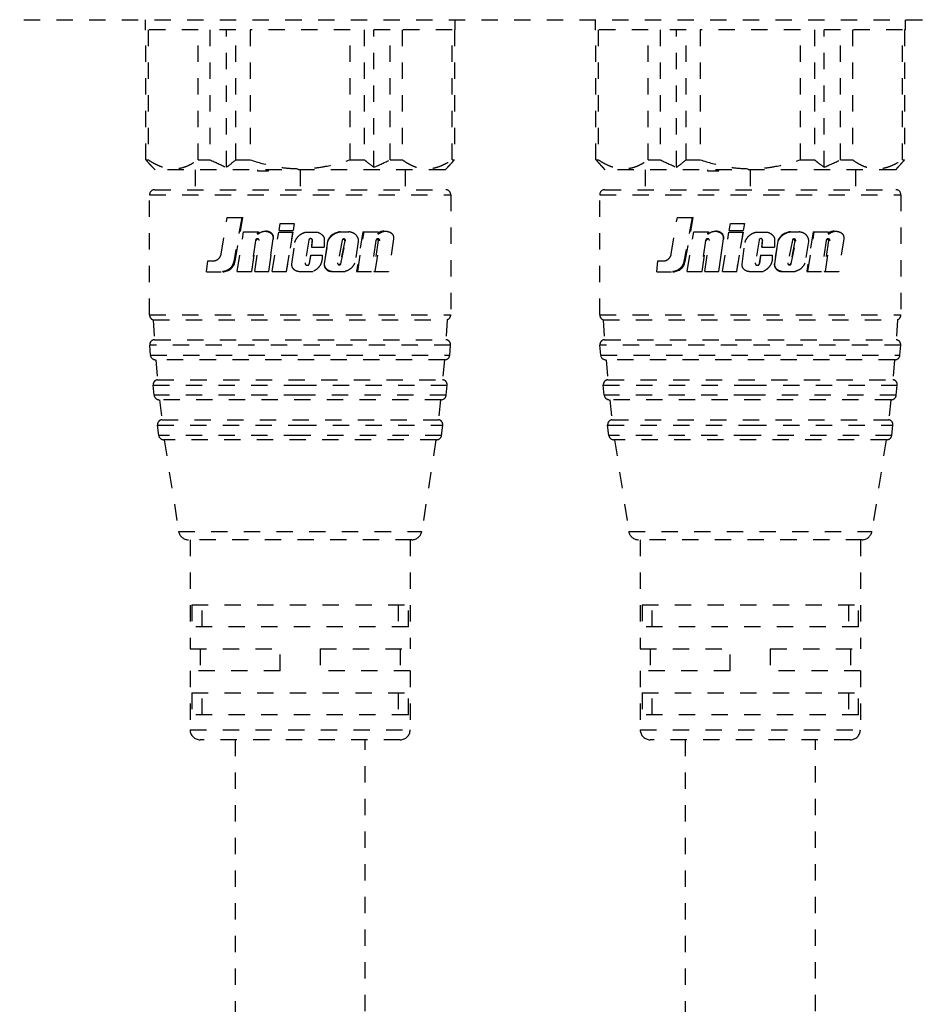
# Model space of a CAD drawing. Header units: millimetres. Extents: x -6552 to -4132, y 482 to 1483.
# Tile 60 of 80: x -5151 to -5061, y 714 to 813. Entities that reach past the tile are written whole.
import ezdxf

# ---------------------------------------------------------------- set-up
doc = ezdxf.new("R2010")
doc.units = ezdxf.units.MM
doc.header["$LTSCALE"] = 16.335
doc.linetypes.add('HIDDEN', pattern=[0.2, 0.1, -0.1])
doc.layers.get('0').update_dxf_attribs({"linetype": 'CONTINUOUS'})
doc.layers.add('DEFAULT_2', color=8, linetype='HIDDEN')

# ---------------------------------------------------------------- blocks, each defined once
blk = doc.blocks.new('2')
at = {"layer": 'DEFAULT_2', "color": 8, "linetype": 'HIDDEN'}
for p, q in [((-2715.452, 2356.186), (-2365.452, 2356.186)), ((-2533.452, 2356.186), (-2533.452, 2355.186)), ((-2502.452, 2355.186), (-2502.452, 2356.186)), ((-2488.452, 2356.186), (-2488.452, 2355.186)), ((-2457.452, 2355.186), (-2457.452, 2356.186)), ((-2533.38, 2355.186), (-2533.452, 2355.186)), ((-2533.38, 2342.186), (-2533.38, 2355.186)), ((-2528.158, 2355.186), (-2533.158, 2355.186)), ((-2533.158, 2355.186), (-2533.158, 2342.186)), ((-2528.158, 2342.186), (-2528.158, 2355.186)), ((-2524.367, 2355.186), (-2526.965, 2355.186)), ((-2526.965, 2355.186), (-2526.965, 2342.186)), ((-2525.327, 2341.436), (-2525.327, 2355.186)), ((-2524.367, 2342.186), (-2524.367, 2355.186)), ((-2512.952, 2355.186), (-2522.952, 2355.186)), ((-2522.952, 2355.186), (-2522.952, 2342.186)), ((-2512.952, 2342.186), (-2512.952, 2355.186)), ((-2508.94, 2355.186), (-2511.538, 2355.186)), ((-2511.538, 2355.186), (-2511.538, 2342.186)), ((-2510.577, 2341.436), (-2510.577, 2355.186)), ((-2508.94, 2342.186), (-2508.94, 2355.186)), ((-2502.747, 2355.186), (-2507.747, 2355.186)), ((-2507.747, 2355.186), (-2507.747, 2342.186)), ((-2502.747, 2342.186), (-2502.747, 2355.186)), ((-2502.452, 2355.186), (-2502.525, 2355.186)), ((-2502.525, 2355.186), (-2502.525, 2342.186)), ((-2488.38, 2355.186), (-2488.452, 2355.186)), ((-2488.38, 2342.186), (-2488.38, 2355.186)), ((-2483.158, 2355.186), (-2488.158, 2355.186)), ((-2488.158, 2355.186), (-2488.158, 2342.186)), ((-2483.158, 2342.186), (-2483.158, 2355.186)), ((-2479.367, 2355.186), (-2481.965, 2355.186)), ((-2481.965, 2355.186), (-2481.965, 2342.186)), ((-2480.327, 2341.436), (-2480.327, 2355.186)), ((-2479.367, 2342.186), (-2479.367, 2355.186)), ((-2467.952, 2355.186), (-2477.952, 2355.186)), ((-2477.952, 2355.186), (-2477.952, 2342.186)), ((-2467.952, 2342.186), (-2467.952, 2355.186)), ((-2463.94, 2355.186), (-2466.538, 2355.186)), ((-2466.538, 2355.186), (-2466.538, 2342.186)), ((-2465.577, 2341.436), (-2465.577, 2355.186)), ((-2463.94, 2342.186), (-2463.94, 2355.186)), ((-2457.747, 2355.186), (-2462.747, 2355.186)), ((-2462.747, 2355.186), (-2462.747, 2342.186)), ((-2457.747, 2342.186), (-2457.747, 2355.186)), ((-2457.452, 2355.186), (-2457.525, 2355.186)), ((-2457.525, 2355.186), (-2457.525, 2342.186)), ((-2533.38, 2342.186), (-2533.158, 2342.186)), ((-2528.158, 2342.186), (-2526.965, 2342.186)), ((-2524.367, 2342.186), (-2522.952, 2342.186)), ((-2512.952, 2342.186), (-2511.538, 2342.186)), ((-2508.94, 2342.186), (-2507.747, 2342.186)), ((-2502.747, 2342.186), (-2502.525, 2342.186)), ((-2488.38, 2342.186), (-2488.158, 2342.186)), ((-2483.158, 2342.186), (-2481.965, 2342.186)), ((-2479.367, 2342.186), (-2477.952, 2342.186)), ((-2467.952, 2342.186), (-2466.538, 2342.186)), ((-2463.94, 2342.186), (-2462.747, 2342.186)), ((-2457.747, 2342.186), (-2457.525, 2342.186)), ((-2532.452, 2341.186), (-2532.702, 2341.436)), ((-2503.452, 2341.186), (-2532.452, 2341.186)), ((-2528.452, 2341.186), (-2528.452, 2339.186)), ((-2522.224, 2341.186), (-2522.224, 2341.086)), ((-2521.105, 2341.086), (-2521.105, 2341.186)), ((-2517.952, 2341.186), (-2517.952, 2339.186)), ((-2507.452, 2341.186), (-2507.452, 2339.186)), ((-2503.202, 2341.436), (-2503.452, 2341.186)), ((-2487.452, 2341.186), (-2487.702, 2341.436)), ((-2458.452, 2341.186), (-2487.452, 2341.186)), ((-2483.452, 2341.186), (-2483.452, 2339.186)), ((-2477.224, 2341.186), (-2477.224, 2341.086)), ((-2476.105, 2341.086), (-2476.105, 2341.186)), ((-2472.952, 2341.186), (-2472.952, 2339.186)), ((-2462.452, 2341.186), (-2462.452, 2339.186)), ((-2458.202, 2341.436), (-2458.452, 2341.186)), ((-2522.224, 2341.086), (-2521.105, 2341.086)), ((-2477.224, 2341.086), (-2476.105, 2341.086)), ((-2532.502, 2339.186), (-2503.403, 2339.186)), ((-2487.502, 2339.186), (-2458.403, 2339.186)), ((-2533.002, 2338.686), (-2502.902, 2338.686)), ((-2533.002, 2326.662), (-2533.002, 2338.686)), ((-2502.902, 2338.686), (-2502.902, 2326.662)), ((-2488.002, 2338.686), (-2457.902, 2338.686)), ((-2488.002, 2326.662), (-2488.002, 2338.686)), ((-2457.902, 2338.686), (-2457.902, 2326.662)), ((-2525.848, 2332.757), (-2525.245, 2336.414)), ((-2525.245, 2336.414), (-2523.661, 2336.414)), ((-2523.775, 2336.414), (-2524.591, 2332.006)), ((-2523.913, 2335.023), (-2523.664, 2336.394)), ((-2523.664, 2336.394), (-2523.661, 2336.414)), ((-2523.664, 2336.394), (-2523.661, 2336.414)), ((-2480.848, 2332.757), (-2480.245, 2336.414)), ((-2480.245, 2336.414), (-2478.661, 2336.414)), ((-2478.775, 2336.414), (-2479.591, 2332.006)), ((-2478.913, 2335.023), (-2478.664, 2336.394)), ((-2478.664, 2336.394), (-2478.661, 2336.414)), ((-2478.664, 2336.394), (-2478.661, 2336.414)), ((-2520.051, 2335.122), (-2519.945, 2335.806)), ((-2519.945, 2335.806), (-2518.545, 2335.806)), ((-2518.545, 2335.806), (-2518.651, 2335.122)), ((-2475.051, 2335.122), (-2474.945, 2335.806)), ((-2474.945, 2335.806), (-2473.545, 2335.806)), ((-2473.545, 2335.806), (-2473.651, 2335.122)), ((-2524.461, 2332.006), (-2523.913, 2335.023)), ((-2524.248, 2331.015), (-2523.608, 2334.967)), ((-2523.608, 2334.967), (-2522.127, 2334.967)), ((-2522.21, 2334.967), (-2522.233, 2334.758)), ((-2522.233, 2334.758), (-2522.13, 2334.758)), ((-2522.127, 2334.967), (-2522.15, 2334.758)), ((-2520.669, 2334.268), (-2521.16, 2331.015)), ((-2521.097, 2331.015), (-2520.616, 2334.268)), ((-2521.067, 2334.95), (-2521.006, 2334.95)), ((-2520.745, 2331.015), (-2520.084, 2334.949)), ((-2520.616, 2334.268), (-2520.669, 2334.268)), ((-2520.084, 2334.949), (-2518.68, 2334.949)), ((-2520.051, 2335.122), (-2518.651, 2335.122)), ((-2518.68, 2334.949), (-2519.342, 2331.015)), ((-2519.314, 2331.015), (-2518.666, 2334.949)), ((-2517.328, 2334.955), (-2516.307, 2334.955)), ((-2515.538, 2334.374), (-2515.538, 2333.436)), ((-2513.868, 2334.98), (-2513.082, 2334.98)), ((-2513.098, 2334.98), (-2513.082, 2334.98)), ((-2511.683, 2334.967), (-2512.308, 2331.033)), ((-2512.198, 2331.015), (-2511.558, 2334.967)), ((-2511.683, 2334.967), (-2510.16, 2334.967)), ((-2510.16, 2334.967), (-2510.183, 2334.758)), ((-2510.183, 2334.758), (-2510.08, 2334.758)), ((-2508.619, 2334.268), (-2509.11, 2331.015)), ((-2479.461, 2332.006), (-2478.913, 2335.023)), ((-2479.248, 2331.015), (-2478.608, 2334.967)), ((-2478.608, 2334.967), (-2477.127, 2334.967)), ((-2477.21, 2334.967), (-2477.233, 2334.758)), ((-2477.233, 2334.758), (-2477.13, 2334.758)), ((-2477.127, 2334.967), (-2477.15, 2334.758)), ((-2475.669, 2334.268), (-2476.16, 2331.015)), ((-2476.097, 2331.015), (-2475.616, 2334.268)), ((-2476.067, 2334.95), (-2476.006, 2334.95)), ((-2475.745, 2331.015), (-2475.084, 2334.949)), ((-2475.616, 2334.268), (-2475.669, 2334.268)), ((-2475.084, 2334.949), (-2473.68, 2334.949)), ((-2475.051, 2335.122), (-2473.651, 2335.122)), ((-2473.68, 2334.949), (-2474.342, 2331.015)), ((-2474.314, 2331.015), (-2473.666, 2334.949)), ((-2472.328, 2334.955), (-2471.307, 2334.955)), ((-2470.538, 2334.374), (-2470.538, 2333.436)), ((-2468.868, 2334.98), (-2468.082, 2334.98)), ((-2468.098, 2334.98), (-2468.082, 2334.98)), ((-2466.683, 2334.967), (-2467.308, 2331.033)), ((-2467.198, 2331.015), (-2466.558, 2334.967)), ((-2466.683, 2334.967), (-2465.16, 2334.967)), ((-2465.16, 2334.967), (-2465.183, 2334.758)), ((-2465.183, 2334.758), (-2465.08, 2334.758)), ((-2463.619, 2334.268), (-2464.11, 2331.015)), ((-2522.422, 2334.109), (-2522.873, 2331.015)), ((-2522.777, 2331.015), (-2522.335, 2334.109)), ((-2522.486, 2331.015), (-2522.035, 2334.109)), ((-2522.335, 2334.109), (-2522.422, 2334.109)), ((-2518.777, 2331.731), (-2518.487, 2333.905)), ((-2517.082, 2334.147), (-2517.451, 2331.888)), ((-2516.757, 2334.072), (-2516.808, 2333.436)), ((-2516.808, 2333.436), (-2515.538, 2333.436)), ((-2516.786, 2333.436), (-2516.733, 2334.072)), ((-2516.733, 2334.072), (-2516.757, 2334.072)), ((-2515.217, 2334.043), (-2515.56, 2331.78)), ((-2515.513, 2331.78), (-2515.163, 2334.043)), ((-2515.217, 2334.043), (-2515.163, 2334.043)), ((-2513.745, 2334.146), (-2514.203, 2331.859)), ((-2513.5, 2334.075), (-2513.949, 2331.787)), ((-2513.869, 2331.787), (-2513.412, 2334.075)), ((-2513.5, 2334.075), (-2513.412, 2334.075)), ((-2512.142, 2334.02), (-2512.486, 2331.852)), ((-2510.372, 2334.109), (-2510.823, 2331.015)), ((-2510.141, 2334.109), (-2510.58, 2331.036)), ((-2510.436, 2331.015), (-2509.985, 2334.109)), ((-2510.141, 2334.109), (-2510.146, 2334.077)), ((-2509.985, 2334.109), (-2510.141, 2334.109)), ((-2477.422, 2334.109), (-2477.873, 2331.015)), ((-2477.777, 2331.015), (-2477.335, 2334.109)), ((-2477.486, 2331.015), (-2477.035, 2334.109)), ((-2477.335, 2334.109), (-2477.422, 2334.109)), ((-2473.777, 2331.731), (-2473.487, 2333.905)), ((-2472.082, 2334.147), (-2472.451, 2331.888)), ((-2471.757, 2334.072), (-2471.808, 2333.436)), ((-2471.808, 2333.436), (-2470.538, 2333.436)), ((-2471.786, 2333.436), (-2471.733, 2334.072)), ((-2471.733, 2334.072), (-2471.757, 2334.072)), ((-2470.217, 2334.043), (-2470.56, 2331.78)), ((-2470.513, 2331.78), (-2470.163, 2334.043)), ((-2470.217, 2334.043), (-2470.163, 2334.043)), ((-2468.745, 2334.146), (-2469.203, 2331.859)), ((-2468.5, 2334.075), (-2468.949, 2331.787)), ((-2468.869, 2331.787), (-2468.412, 2334.075)), ((-2468.5, 2334.075), (-2468.412, 2334.075)), ((-2467.142, 2334.02), (-2467.486, 2331.852)), ((-2465.372, 2334.109), (-2465.823, 2331.015)), ((-2465.141, 2334.109), (-2465.58, 2331.036)), ((-2465.436, 2331.015), (-2464.985, 2334.109)), ((-2465.141, 2334.109), (-2465.146, 2334.077)), ((-2464.985, 2334.109), (-2465.141, 2334.109)), ((-2516.926, 2332.544), (-2517.049, 2331.8)), ((-2517.031, 2331.8), (-2516.89, 2332.637)), ((-2516.911, 2332.637), (-2516.926, 2332.544)), ((-2516.89, 2332.637), (-2515.757, 2332.637)), ((-2515.757, 2332.637), (-2515.757, 2332.319)), ((-2471.926, 2332.544), (-2472.049, 2331.8)), ((-2472.031, 2331.8), (-2471.89, 2332.637)), ((-2471.911, 2332.637), (-2471.926, 2332.544)), ((-2471.89, 2332.637), (-2470.757, 2332.637)), ((-2470.757, 2332.637), (-2470.757, 2332.319)), ((-2527.297, 2330.983), (-2527.184, 2332.059)), ((-2527.184, 2332.059), (-2526.684, 2332.059)), ((-2524.591, 2332.006), (-2524.461, 2332.006)), ((-2515.513, 2331.78), (-2515.56, 2331.78)), ((-2513.949, 2331.787), (-2513.869, 2331.787)), ((-2482.297, 2330.983), (-2482.184, 2332.059)), ((-2482.184, 2332.059), (-2481.684, 2332.059)), ((-2479.591, 2332.006), (-2479.461, 2332.006)), ((-2470.513, 2331.78), (-2470.56, 2331.78)), ((-2468.949, 2331.787), (-2468.869, 2331.787)), ((-2527.297, 2330.983), (-2525.841, 2330.983)), ((-2524.248, 2331.015), (-2522.777, 2331.015)), ((-2522.486, 2331.015), (-2521.097, 2331.015)), ((-2520.745, 2331.015), (-2519.314, 2331.015)), ((-2517.983, 2331.015), (-2516.679, 2331.015)), ((-2514.754, 2331.013), (-2513.461, 2331.015)), ((-2512.308, 2331.033), (-2512.31, 2331.015)), ((-2512.308, 2331.033), (-2512.31, 2331.015)), ((-2512.31, 2331.015), (-2510.823, 2331.015)), ((-2510.58, 2331.036), (-2510.583, 2331.015)), ((-2510.58, 2331.036), (-2510.583, 2331.015)), ((-2510.583, 2331.015), (-2509.11, 2331.015)), ((-2482.297, 2330.983), (-2480.841, 2330.983)), ((-2479.248, 2331.015), (-2477.777, 2331.015)), ((-2477.486, 2331.015), (-2476.097, 2331.015)), ((-2475.745, 2331.015), (-2474.314, 2331.015)), ((-2472.983, 2331.015), (-2471.679, 2331.015)), ((-2469.754, 2331.013), (-2468.461, 2331.015)), ((-2467.308, 2331.033), (-2467.31, 2331.015)), ((-2467.308, 2331.033), (-2467.31, 2331.015)), ((-2467.31, 2331.015), (-2465.823, 2331.015)), ((-2465.58, 2331.036), (-2465.583, 2331.015)), ((-2465.58, 2331.036), (-2465.583, 2331.015)), ((-2465.583, 2331.015), (-2464.11, 2331.015)), ((-2533.002, 2326.662), (-2502.902, 2326.662)), ((-2488.002, 2326.662), (-2457.902, 2326.662)), ((-2532.656, 2326.186), (-2503.249, 2326.186)), ((-2532.656, 2326.186), (-2532.525, 2324.186)), ((-2503.249, 2326.186), (-2503.38, 2324.186)), ((-2487.656, 2326.186), (-2458.249, 2326.186)), ((-2487.656, 2326.186), (-2487.525, 2324.186)), ((-2458.249, 2326.186), (-2458.38, 2324.186)), ((-2502.917, 2323.651), (-2532.988, 2323.651)), ((-2532.911, 2322.646), (-2532.988, 2323.651)), ((-2532.525, 2324.186), (-2503.38, 2324.186)), ((-2502.994, 2322.646), (-2502.917, 2323.651)), ((-2457.917, 2323.651), (-2487.988, 2323.651)), ((-2487.911, 2322.646), (-2487.988, 2323.651)), ((-2487.525, 2324.186), (-2458.38, 2324.186)), ((-2457.994, 2322.646), (-2457.917, 2323.651)), ((-2532.911, 2322.646), (-2502.994, 2322.646)), ((-2487.911, 2322.646), (-2457.994, 2322.646)), ((-2503.493, 2322.186), (-2532.412, 2322.186)), ((-2532.372, 2322.186), (-2532.195, 2320.186)), ((-2503.533, 2322.186), (-2503.709, 2320.186)), ((-2458.493, 2322.186), (-2487.412, 2322.186)), ((-2487.372, 2322.186), (-2487.195, 2320.186)), ((-2458.533, 2322.186), (-2458.709, 2320.186)), ((-2532.646, 2319.64), (-2517.954, 2319.64)), ((-2532.546, 2318.635), (-2532.646, 2319.64)), ((-2532.195, 2320.186), (-2503.709, 2320.186)), ((-2517.952, 2319.64), (-2503.259, 2319.64)), ((-2503.359, 2318.635), (-2503.259, 2319.64)), ((-2487.646, 2319.64), (-2472.954, 2319.64)), ((-2487.546, 2318.635), (-2487.646, 2319.64)), ((-2487.195, 2320.186), (-2458.709, 2320.186)), ((-2472.952, 2319.64), (-2458.259, 2319.64)), ((-2458.359, 2318.635), (-2458.259, 2319.64)), ((-2517.953, 2318.635), (-2532.546, 2318.635)), ((-2503.359, 2318.635), (-2517.952, 2318.635)), ((-2472.953, 2318.635), (-2487.546, 2318.635)), ((-2458.359, 2318.635), (-2472.952, 2318.635)), ((-2503.857, 2318.186), (-2532.048, 2318.186)), ((-2531.996, 2318.186), (-2531.774, 2316.186)), ((-2503.909, 2318.186), (-2504.131, 2316.186)), ((-2458.857, 2318.186), (-2487.048, 2318.186)), ((-2486.996, 2318.186), (-2486.774, 2316.186)), ((-2458.909, 2318.186), (-2459.131, 2316.186)), ((-2532.212, 2315.63), (-2517.954, 2315.63)), ((-2532.088, 2314.624), (-2532.212, 2315.63)), ((-2531.774, 2316.186), (-2504.131, 2316.186)), ((-2517.952, 2315.63), (-2503.693, 2315.63)), ((-2503.816, 2314.624), (-2503.693, 2315.63)), ((-2487.212, 2315.63), (-2472.954, 2315.63)), ((-2487.088, 2314.624), (-2487.212, 2315.63)), ((-2486.774, 2316.186), (-2459.131, 2316.186)), ((-2472.952, 2315.63), (-2458.693, 2315.63)), ((-2458.816, 2314.624), (-2458.693, 2315.63)), ((-2517.953, 2314.624), (-2532.088, 2314.624)), ((-2503.816, 2314.624), (-2517.952, 2314.624)), ((-2472.953, 2314.624), (-2487.088, 2314.624)), ((-2458.816, 2314.624), (-2472.952, 2314.624)), ((-2504.313, 2314.186), (-2531.592, 2314.186)), ((-2531.529, 2314.186), (-2530.104, 2305.007)), ((-2504.376, 2314.186), (-2505.801, 2305.007)), ((-2459.313, 2314.186), (-2486.592, 2314.186)), ((-2486.529, 2314.186), (-2485.104, 2305.007)), ((-2459.376, 2314.186), (-2460.801, 2305.007)), ((-2530.104, 2305.007), (-2505.801, 2305.007)), ((-2485.104, 2305.007), (-2460.801, 2305.007)), ((-2506.785, 2304.186), (-2529.12, 2304.186)), ((-2528.952, 2304.186), (-2528.952, 2293.286)), ((-2506.952, 2304.186), (-2506.952, 2293.286)), ((-2461.785, 2304.186), (-2484.12, 2304.186)), ((-2483.952, 2304.186), (-2483.952, 2293.286)), ((-2461.952, 2304.186), (-2461.952, 2293.286)), ((-2528.769, 2297.686), (-2507.136, 2297.686)), ((-2528.769, 2297.686), (-2528.769, 2295.486)), ((-2527.75, 2295.486), (-2527.75, 2297.686)), ((-2508.154, 2297.686), (-2508.154, 2295.486)), ((-2507.136, 2295.486), (-2507.136, 2297.686)), ((-2483.769, 2297.686), (-2462.136, 2297.686)), ((-2483.769, 2297.686), (-2483.769, 2295.486)), ((-2482.75, 2295.486), (-2482.75, 2297.686)), ((-2463.154, 2297.686), (-2463.154, 2295.486)), ((-2462.136, 2295.486), (-2462.136, 2297.686)), ((-2507.136, 2295.486), (-2528.769, 2295.486)), ((-2462.136, 2295.486), (-2483.769, 2295.486)), ((-2528.952, 2293.286), (-2519.952, 2293.286)), ((-2527.952, 2293.286), (-2527.952, 2291.086)), ((-2519.952, 2291.086), (-2519.952, 2293.286)), ((-2515.952, 2293.286), (-2506.952, 2293.286)), ((-2515.952, 2293.286), (-2515.952, 2291.086)), ((-2507.952, 2293.286), (-2507.952, 2291.086)), ((-2483.952, 2293.286), (-2474.952, 2293.286)), ((-2482.952, 2293.286), (-2482.952, 2291.086)), ((-2474.952, 2291.086), (-2474.952, 2293.286)), ((-2470.952, 2293.286), (-2461.952, 2293.286)), ((-2470.952, 2293.286), (-2470.952, 2291.086)), ((-2462.952, 2293.286), (-2462.952, 2291.086)), ((-2519.952, 2291.086), (-2528.952, 2291.086)), ((-2528.952, 2291.086), (-2528.952, 2285.186)), ((-2506.952, 2291.086), (-2515.952, 2291.086)), ((-2506.952, 2291.086), (-2506.952, 2285.186)), ((-2474.952, 2291.086), (-2483.952, 2291.086)), ((-2483.952, 2291.086), (-2483.952, 2285.186)), ((-2461.952, 2291.086), (-2470.952, 2291.086)), ((-2461.952, 2291.086), (-2461.952, 2285.186)), ((-2528.769, 2288.886), (-2507.136, 2288.886)), ((-2528.769, 2288.886), (-2528.769, 2286.686)), ((-2527.75, 2286.686), (-2527.75, 2288.886)), ((-2508.154, 2288.886), (-2508.154, 2286.686)), ((-2507.136, 2286.686), (-2507.136, 2288.886)), ((-2483.769, 2288.886), (-2462.136, 2288.886)), ((-2483.769, 2288.886), (-2483.769, 2286.686)), ((-2482.75, 2286.686), (-2482.75, 2288.886)), ((-2463.154, 2288.886), (-2463.154, 2286.686)), ((-2462.136, 2286.686), (-2462.136, 2288.886)), ((-2507.136, 2286.686), (-2528.769, 2286.686)), ((-2462.136, 2286.686), (-2483.769, 2286.686)), ((-2528.952, 2285.186), (-2506.952, 2285.186)), ((-2483.952, 2285.186), (-2461.952, 2285.186)), ((-2507.952, 2284.186), (-2527.952, 2284.186)), ((-2524.452, 2284.186), (-2524.452, 2234.186)), ((-2511.452, 2234.186), (-2511.452, 2284.186)), ((-2462.952, 2284.186), (-2482.952, 2284.186)), ((-2479.452, 2284.186), (-2479.452, 2234.186)), ((-2466.452, 2234.186), (-2466.452, 2284.186))]:
    blk.add_line(p, q, dxfattribs=at)
for centre, radius, start, end in [((-2523.621, 2350.251), 12.66, 219.57004, 221.17406), ((-2512.219, 2350.196), 12.575, 318.65125, 320.43222), ((-2478.621, 2350.251), 12.66, 219.57004, 221.17406), ((-2467.219, 2350.196), 12.575, 318.65125, 320.43222), ((-2524.56, 2349.437), 11.417, 221.20458, 221.52434), ((-2524.778, 2349.245), 11.127, 221.52463, 221.78137), ((-2524.985, 2349.059), 10.848, 221.7811, 222.10445), ((-2525.191, 2348.874), 10.572, 222.10465, 222.38545), ((-2525.38, 2348.701), 10.316, 222.38536, 222.69047), ((-2525.57, 2348.526), 10.057, 222.69045, 223.00466), ((-2526.116, 2348.014), 9.309, 222.99281, 224.96112), ((-2509.786, 2348.011), 9.304, 315.03848, 316.99716), ((-2510.848, 2348.997), 10.753, 317.01312, 318.62196), ((-2479.56, 2349.437), 11.417, 221.20458, 221.52434), ((-2479.778, 2349.245), 11.127, 221.52463, 221.78137), ((-2479.985, 2349.059), 10.848, 221.7811, 222.10445), ((-2480.191, 2348.874), 10.572, 222.10465, 222.38545), ((-2480.38, 2348.701), 10.316, 222.38536, 222.69047), ((-2480.57, 2348.526), 10.057, 222.69045, 223.00466), ((-2481.116, 2348.014), 9.309, 222.99281, 224.96112), ((-2464.786, 2348.011), 9.304, 315.03848, 316.99716), ((-2465.848, 2348.997), 10.753, 317.01312, 318.62196), ((-2532.502, 2338.686), 0.5, 90, 180), ((-2503.402, 2338.686), 0.5, 0, 90), ((-2487.502, 2338.686), 0.5, 90, 180), ((-2458.402, 2338.686), 0.5, 0, 90), ((-2521.474, 2334.106), 0.925, 129.26701, 135.15349), ((-2521.467, 2334.097), 0.937, 127.28229, 129.27566), ((-2521.211, 2334.38), 0.606, 349.32236, 70.27607), ((-2513.829, 2333.491), 1.494, 94.57197, 158.30309), ((-2513.083, 2334.022), 0.958, 84.41535, 89.96703), ((-2509.574, 2334.113), 0.922, 124.64111, 130.14794), ((-2509.425, 2334.107), 0.924, 129.99818, 135.15821), ((-2476.474, 2334.106), 0.925, 129.26701, 135.15349), ((-2476.467, 2334.097), 0.937, 127.28229, 129.27566), ((-2476.211, 2334.38), 0.606, 349.32236, 70.27607), ((-2468.829, 2333.491), 1.494, 94.57197, 158.30309), ((-2468.083, 2334.022), 0.958, 84.41535, 89.96703), ((-2464.574, 2334.113), 0.922, 124.64111, 130.14794), ((-2464.425, 2334.107), 0.924, 129.99818, 135.15821), ((-2513.667, 2334.094), 0.167, 353.36243, 2.29898), ((-2510.328, 2334.086), 0.188, 7.2301, 16.04943), ((-2468.667, 2334.094), 0.167, 353.36243, 2.29898), ((-2465.328, 2334.086), 0.188, 7.2301, 16.04943), ((-2525.687, 2332.228), 1.246, 270.00256, 349.7065), ((-2514.819, 2331.754), 0.741, 177.98913, 270.21548), ((-2480.687, 2332.228), 1.246, 270.00256, 349.7065), ((-2469.819, 2331.754), 0.741, 177.98913, 270.21548), ((-2518.078, 2331.721), 0.712, 270.09929, 277.66363), ((-2473.078, 2331.721), 0.712, 270.09929, 277.66363), ((-2532.502, 2326.662), 0.5, 180, 252.12843), ((-2503.402, 2326.662), 0.5, 287.87157, 0), ((-2487.502, 2326.662), 0.5, 180, 252.12843), ((-2458.402, 2326.662), 0.5, 287.87157, 0), ((-2532.489, 2323.687), 0.5, 94.14352, 184.2245), ((-2503.416, 2323.687), 0.5, 355.7755, 85.85648), ((-2487.489, 2323.687), 0.5, 94.14352, 184.2245), ((-2458.416, 2323.687), 0.5, 355.7755, 85.85648), ((-2532.412, 2322.686), 0.5, 184.5498, 270), ((-2503.493, 2322.686), 0.5, 270, 355.4502), ((-2487.412, 2322.686), 0.5, 184.5498, 270), ((-2458.493, 2322.686), 0.5, 270, 355.4502), ((-2532.148, 2319.688), 0.5, 95.44363, 185.52461), ((-2503.757, 2319.688), 0.5, 354.47539, 84.55637), ((-2487.148, 2319.688), 0.5, 95.44363, 185.52461), ((-2458.757, 2319.688), 0.5, 354.47539, 84.55637), ((-2532.048, 2318.686), 0.5, 185.85087, 270), ((-2503.857, 2318.686), 0.5, 270, 354.14913), ((-2487.048, 2318.686), 0.5, 185.85087, 270), ((-2458.857, 2318.686), 0.5, 270, 354.14913), ((-2531.715, 2315.69), 0.5, 96.74651, 186.82749), ((-2504.19, 2315.69), 0.5, 353.17251, 83.25349), ((-2486.715, 2315.69), 0.5, 96.74651, 186.82749), ((-2459.19, 2315.69), 0.5, 353.17251, 83.25349), ((-2531.592, 2314.686), 0.5, 187.15497, 270), ((-2504.313, 2314.686), 0.5, 270, 352.84503), ((-2486.592, 2314.686), 0.5, 187.15497, 270), ((-2459.313, 2314.686), 0.5, 270, 352.84503), ((-2529.12, 2305.186), 1, 190.32753, 270), ((-2506.785, 2305.186), 1, 270, 349.67247), ((-2484.12, 2305.186), 1, 190.32753, 270), ((-2461.785, 2305.186), 1, 270, 349.67247), ((-2527.952, 2285.186), 1, 180, 270), ((-2507.952, 2285.186), 1, 270, 0), ((-2482.952, 2285.186), 1, 180, 270), ((-2462.952, 2285.186), 1, 270, 0)]:
    blk.add_arc(centre, radius, start, end, dxfattribs=at)
for points, knots in [([(-2533.158, 2342.186), (-2532.953, 2342.049), (-2532.541, 2341.801), (-2531.898, 2341.511), (-2531.249, 2341.328), (-2530.599, 2341.266), (-2529.956, 2341.327), (-2529.33, 2341.509), (-2528.725, 2341.799), (-2528.345, 2342.049), (-2528.158, 2342.186)], [0, 0, 0, 0, 0.137108, 0.267156, 0.390911, 0.51031, 0.628227, 0.747728, 0.871221, 1, 1, 1, 1]), ([(-2525.327, 2341.436), (-2525.246, 2341.494), (-2524.917, 2341.732), (-2524.6, 2341.987), (-2524.367, 2342.186)], [0, 0, 0, 0, 0.246315, 1, 1, 1, 1]), ([(-2522.952, 2342.186), (-2522.15, 2341.906), (-2520.915, 2341.565), (-2519.229, 2341.327), (-2517.952, 2341.266), (-2516.676, 2341.327), (-2514.99, 2341.565), (-2513.755, 2341.906), (-2512.952, 2342.186)], [0, 0, 0, 0, 0.249881, 0.374937, 0.5, 0.625063, 0.750119, 1, 1, 1, 1]), ([(-2511.538, 2342.186), (-2511.459, 2342.119), (-2511.148, 2341.859), (-2510.825, 2341.611), (-2510.577, 2341.436)], [0, 0, 0, 0, 0.253652, 1, 1, 1, 1]), ([(-2507.747, 2342.186), (-2507.56, 2342.049), (-2507.18, 2341.799), (-2506.575, 2341.509), (-2505.948, 2341.327), (-2505.306, 2341.266), (-2504.656, 2341.328), (-2504.007, 2341.511), (-2503.364, 2341.801), (-2502.952, 2342.049), (-2502.747, 2342.186)], [0, 0, 0, 0, 0.128779, 0.252271, 0.371773, 0.48969, 0.609089, 0.732844, 0.862891, 1, 1, 1, 1]), ([(-2488.158, 2342.186), (-2487.953, 2342.049), (-2487.541, 2341.801), (-2486.898, 2341.511), (-2486.249, 2341.328), (-2485.599, 2341.266), (-2484.956, 2341.327), (-2484.33, 2341.509), (-2483.725, 2341.799), (-2483.345, 2342.049), (-2483.158, 2342.186)], [0, 0, 0, 0, 0.137108, 0.267156, 0.390911, 0.51031, 0.628227, 0.747728, 0.871221, 1, 1, 1, 1]), ([(-2480.327, 2341.436), (-2480.246, 2341.494), (-2479.917, 2341.732), (-2479.6, 2341.987), (-2479.367, 2342.186)], [0, 0, 0, 0, 0.246315, 1, 1, 1, 1]), ([(-2477.952, 2342.186), (-2477.15, 2341.906), (-2475.915, 2341.565), (-2474.229, 2341.327), (-2472.952, 2341.266), (-2471.676, 2341.327), (-2469.99, 2341.565), (-2468.755, 2341.906), (-2467.952, 2342.186)], [0, 0, 0, 0, 0.249881, 0.374937, 0.5, 0.625063, 0.750119, 1, 1, 1, 1]), ([(-2466.538, 2342.186), (-2466.459, 2342.119), (-2466.148, 2341.859), (-2465.825, 2341.611), (-2465.577, 2341.436)], [0, 0, 0, 0, 0.253652, 1, 1, 1, 1]), ([(-2462.747, 2342.186), (-2462.56, 2342.049), (-2462.18, 2341.799), (-2461.575, 2341.509), (-2460.948, 2341.327), (-2460.306, 2341.266), (-2459.656, 2341.328), (-2459.007, 2341.511), (-2458.364, 2341.801), (-2457.952, 2342.049), (-2457.747, 2342.186)], [0, 0, 0, 0, 0.128779, 0.252271, 0.371773, 0.48969, 0.609089, 0.732844, 0.862891, 1, 1, 1, 1]), ([(-2522.229, 2334.276), (-2522.274, 2334.276), (-2522.368, 2334.244), (-2522.416, 2334.155), (-2522.422, 2334.109)], [0, 0, 0, 0, 0.494648, 1, 1, 1, 1]), ([(-2522.304, 2334.191), (-2522.29, 2334.213), (-2522.252, 2334.251), (-2522.201, 2334.27), (-2522.176, 2334.274)], [0, 0, 0, 0, 0.503528, 1, 1, 1, 1]), ([(-2522.035, 2334.109), (-2522.041, 2334.155), (-2522.089, 2334.244), (-2522.184, 2334.276), (-2522.229, 2334.276)], [0, 0, 0, 0, 0.505306, 1, 1, 1, 1]), ([(-2522.034, 2334.842), (-2521.953, 2334.904), (-2521.768, 2335.002), (-2521.563, 2335.035), (-2521.461, 2335.035)], [0, 0, 0, 0, 0.500635, 1, 1, 1, 1]), ([(-2521.461, 2335.035), (-2521.36, 2335.035), (-2521.224, 2335.013), (-2521.098, 2334.964), (-2521.067, 2334.95)], [0, 0, 0, 0, 0.748859, 1, 1, 1, 1]), ([(-2521.006, 2334.95), (-2521.036, 2334.964), (-2521.159, 2335.013), (-2521.293, 2335.035), (-2521.392, 2335.035)], [0, 0, 0, 0, 0.251172, 1, 1, 1, 1]), ([(-2521.067, 2334.95), (-2521, 2334.927), (-2520.873, 2334.856), (-2520.731, 2334.691), (-2520.654, 2334.486), (-2520.655, 2334.339), (-2520.669, 2334.268)], [0, 0, 0, 0, 0.247812, 0.497527, 0.74856, 1, 1, 1, 1]), ([(-2518.487, 2333.905), (-2518.446, 2334.06), (-2518.308, 2334.356), (-2518.081, 2334.591), (-2517.952, 2334.686)], [0, 0, 0, 0, 0.500003, 1, 1, 1, 1]), ([(-2517.952, 2334.686), (-2517.86, 2334.754), (-2517.661, 2334.869), (-2517.44, 2334.935), (-2517.328, 2334.955)], [0, 0, 0, 0, 0.500259, 1, 1, 1, 1]), ([(-2516.905, 2334.295), (-2516.946, 2334.295), (-2517.031, 2334.266), (-2517.075, 2334.188), (-2517.082, 2334.147)], [0, 0, 0, 0, 0.500027, 1, 1, 1, 1]), ([(-2516.733, 2334.072), (-2516.726, 2334.098), (-2516.724, 2334.154), (-2516.759, 2334.23), (-2516.824, 2334.283), (-2516.879, 2334.295), (-2516.905, 2334.295)], [0, 0, 0, 0, 0.249945, 0.500271, 0.7501, 1, 1, 1, 1]), ([(-2516.307, 2334.955), (-2516.145, 2334.924), (-2515.83, 2334.787), (-2515.611, 2334.522), (-2515.538, 2334.374)], [0, 0, 0, 0, 0.499683, 1, 1, 1, 1]), ([(-2515.163, 2334.043), (-2515.109, 2334.174), (-2514.965, 2334.422), (-2514.655, 2334.715), (-2514.28, 2334.91), (-2514.005, 2334.969), (-2513.868, 2334.98)], [0, 0, 0, 0, 0.253074, 0.504474, 0.753556, 1, 1, 1, 1]), ([(-2513.582, 2334.262), (-2513.617, 2334.262), (-2513.689, 2334.24), (-2513.734, 2334.18), (-2513.745, 2334.146)], [0, 0, 0, 0, 0.495003, 1, 1, 1, 1]), ([(-2513.625, 2334.257), (-2513.591, 2334.248), (-2513.527, 2334.208), (-2513.501, 2334.136), (-2513.499, 2334.101)], [0, 0, 0, 0, 0.494095, 1, 1, 1, 1]), ([(-2513.412, 2334.075), (-2513.409, 2334.099), (-2513.414, 2334.148), (-2513.452, 2334.211), (-2513.512, 2334.253), (-2513.559, 2334.262), (-2513.582, 2334.262)], [0, 0, 0, 0, 0.254748, 0.506942, 0.754777, 1, 1, 1, 1]), ([(-2512.99, 2334.976), (-2512.876, 2334.965), (-2512.65, 2334.901), (-2512.366, 2334.689), (-2512.176, 2334.382), (-2512.137, 2334.14), (-2512.142, 2334.02)], [0, 0, 0, 0, 0.244331, 0.491047, 0.74322, 1, 1, 1, 1]), ([(-2510.179, 2334.276), (-2510.222, 2334.276), (-2510.316, 2334.245), (-2510.366, 2334.156), (-2510.372, 2334.109)], [0, 0, 0, 0, 0.479437, 1, 1, 1, 1]), ([(-2510.255, 2334.261), (-2510.23, 2334.25), (-2510.183, 2334.217), (-2510.155, 2334.165), (-2510.147, 2334.138)], [0, 0, 0, 0, 0.483803, 1, 1, 1, 1]), ([(-2509.985, 2334.109), (-2509.991, 2334.156), (-2510.041, 2334.245), (-2510.135, 2334.276), (-2510.179, 2334.276)], [0, 0, 0, 0, 0.520694, 1, 1, 1, 1]), ([(-2509.577, 2335.035), (-2509.668, 2335.035), (-2509.853, 2335.008), (-2510.021, 2334.926), (-2510.099, 2334.872)], [0, 0, 0, 0, 0.490595, 1, 1, 1, 1]), ([(-2510.019, 2334.814), (-2509.933, 2334.886), (-2509.738, 2334.998), (-2509.517, 2335.035), (-2509.41, 2335.035)], [0, 0, 0, 0, 0.511457, 1, 1, 1, 1]), ([(-2509.41, 2335.035), (-2509.31, 2335.035), (-2509.174, 2335.013), (-2509.048, 2334.964), (-2509.017, 2334.95)], [0, 0, 0, 0, 0.748468, 1, 1, 1, 1]), ([(-2509.017, 2334.95), (-2508.956, 2334.929), (-2508.835, 2334.864), (-2508.691, 2334.708), (-2508.605, 2334.5), (-2508.604, 2334.344), (-2508.619, 2334.268)], [0, 0, 0, 0, 0.228391, 0.470222, 0.730052, 1, 1, 1, 1]), ([(-2477.229, 2334.276), (-2477.274, 2334.276), (-2477.368, 2334.244), (-2477.416, 2334.155), (-2477.422, 2334.109)], [0, 0, 0, 0, 0.494648, 1, 1, 1, 1]), ([(-2477.304, 2334.191), (-2477.29, 2334.213), (-2477.252, 2334.251), (-2477.201, 2334.27), (-2477.176, 2334.274)], [0, 0, 0, 0, 0.503528, 1, 1, 1, 1]), ([(-2477.035, 2334.109), (-2477.041, 2334.155), (-2477.089, 2334.244), (-2477.184, 2334.276), (-2477.229, 2334.276)], [0, 0, 0, 0, 0.505306, 1, 1, 1, 1]), ([(-2477.034, 2334.842), (-2476.953, 2334.904), (-2476.768, 2335.002), (-2476.563, 2335.035), (-2476.461, 2335.035)], [0, 0, 0, 0, 0.500635, 1, 1, 1, 1]), ([(-2476.461, 2335.035), (-2476.36, 2335.035), (-2476.224, 2335.013), (-2476.098, 2334.964), (-2476.067, 2334.95)], [0, 0, 0, 0, 0.748859, 1, 1, 1, 1]), ([(-2476.006, 2334.95), (-2476.036, 2334.964), (-2476.159, 2335.013), (-2476.293, 2335.035), (-2476.392, 2335.035)], [0, 0, 0, 0, 0.251172, 1, 1, 1, 1]), ([(-2476.067, 2334.95), (-2476, 2334.927), (-2475.873, 2334.856), (-2475.731, 2334.691), (-2475.654, 2334.486), (-2475.655, 2334.339), (-2475.669, 2334.268)], [0, 0, 0, 0, 0.247812, 0.497527, 0.74856, 1, 1, 1, 1]), ([(-2473.487, 2333.905), (-2473.446, 2334.06), (-2473.308, 2334.356), (-2473.081, 2334.591), (-2472.952, 2334.686)], [0, 0, 0, 0, 0.500003, 1, 1, 1, 1]), ([(-2472.952, 2334.686), (-2472.86, 2334.754), (-2472.661, 2334.869), (-2472.44, 2334.935), (-2472.328, 2334.955)], [0, 0, 0, 0, 0.500259, 1, 1, 1, 1]), ([(-2471.905, 2334.295), (-2471.946, 2334.295), (-2472.031, 2334.266), (-2472.075, 2334.188), (-2472.082, 2334.147)], [0, 0, 0, 0, 0.500027, 1, 1, 1, 1]), ([(-2471.733, 2334.072), (-2471.726, 2334.098), (-2471.724, 2334.154), (-2471.759, 2334.23), (-2471.824, 2334.283), (-2471.879, 2334.295), (-2471.905, 2334.295)], [0, 0, 0, 0, 0.249945, 0.500271, 0.7501, 1, 1, 1, 1]), ([(-2471.307, 2334.955), (-2471.145, 2334.924), (-2470.83, 2334.787), (-2470.611, 2334.522), (-2470.538, 2334.374)], [0, 0, 0, 0, 0.499683, 1, 1, 1, 1]), ([(-2470.163, 2334.043), (-2470.109, 2334.174), (-2469.965, 2334.422), (-2469.655, 2334.715), (-2469.28, 2334.91), (-2469.005, 2334.969), (-2468.868, 2334.98)], [0, 0, 0, 0, 0.253074, 0.504474, 0.753556, 1, 1, 1, 1]), ([(-2468.582, 2334.262), (-2468.617, 2334.262), (-2468.689, 2334.24), (-2468.734, 2334.18), (-2468.745, 2334.146)], [0, 0, 0, 0, 0.495003, 1, 1, 1, 1]), ([(-2468.625, 2334.257), (-2468.591, 2334.248), (-2468.527, 2334.208), (-2468.501, 2334.136), (-2468.499, 2334.101)], [0, 0, 0, 0, 0.494095, 1, 1, 1, 1]), ([(-2468.412, 2334.075), (-2468.409, 2334.099), (-2468.414, 2334.148), (-2468.452, 2334.211), (-2468.512, 2334.253), (-2468.559, 2334.262), (-2468.582, 2334.262)], [0, 0, 0, 0, 0.254748, 0.506942, 0.754777, 1, 1, 1, 1]), ([(-2467.99, 2334.976), (-2467.876, 2334.965), (-2467.65, 2334.901), (-2467.366, 2334.689), (-2467.176, 2334.382), (-2467.137, 2334.14), (-2467.142, 2334.02)], [0, 0, 0, 0, 0.244331, 0.491047, 0.74322, 1, 1, 1, 1]), ([(-2465.179, 2334.276), (-2465.222, 2334.276), (-2465.316, 2334.245), (-2465.366, 2334.156), (-2465.372, 2334.109)], [0, 0, 0, 0, 0.479437, 1, 1, 1, 1]), ([(-2465.255, 2334.261), (-2465.23, 2334.25), (-2465.183, 2334.217), (-2465.155, 2334.165), (-2465.147, 2334.138)], [0, 0, 0, 0, 0.483803, 1, 1, 1, 1]), ([(-2464.985, 2334.109), (-2464.991, 2334.156), (-2465.041, 2334.245), (-2465.135, 2334.276), (-2465.179, 2334.276)], [0, 0, 0, 0, 0.520694, 1, 1, 1, 1]), ([(-2464.577, 2335.035), (-2464.668, 2335.035), (-2464.853, 2335.008), (-2465.021, 2334.926), (-2465.099, 2334.872)], [0, 0, 0, 0, 0.490595, 1, 1, 1, 1]), ([(-2465.019, 2334.814), (-2464.933, 2334.886), (-2464.738, 2334.998), (-2464.517, 2335.035), (-2464.41, 2335.035)], [0, 0, 0, 0, 0.511457, 1, 1, 1, 1]), ([(-2464.41, 2335.035), (-2464.31, 2335.035), (-2464.174, 2335.013), (-2464.048, 2334.964), (-2464.017, 2334.95)], [0, 0, 0, 0, 0.748468, 1, 1, 1, 1]), ([(-2464.017, 2334.95), (-2463.956, 2334.929), (-2463.835, 2334.864), (-2463.691, 2334.708), (-2463.605, 2334.5), (-2463.604, 2334.344), (-2463.619, 2334.268)], [0, 0, 0, 0, 0.228391, 0.470222, 0.730052, 1, 1, 1, 1]), ([(-2516.783, 2334.221), (-2516.768, 2334.2), (-2516.747, 2334.151), (-2516.75, 2334.097), (-2516.757, 2334.072)], [0, 0, 0, 0, 0.500488, 1, 1, 1, 1]), ([(-2471.783, 2334.221), (-2471.768, 2334.2), (-2471.747, 2334.151), (-2471.75, 2334.097), (-2471.757, 2334.072)], [0, 0, 0, 0, 0.500488, 1, 1, 1, 1]), ([(-2526.684, 2332.059), (-2526.593, 2332.059), (-2526.406, 2332.089), (-2526.148, 2332.225), (-2525.94, 2332.452), (-2525.865, 2332.652), (-2525.848, 2332.757)], [0, 0, 0, 0, 0.231346, 0.47279, 0.728928, 1, 1, 1, 1]), ([(-2515.757, 2332.319), (-2515.761, 2332.179), (-2515.811, 2331.897), (-2516.006, 2331.517), (-2516.301, 2331.209), (-2516.549, 2331.067), (-2516.679, 2331.015)], [0, 0, 0, 0, 0.250423, 0.500513, 0.750284, 1, 1, 1, 1]), ([(-2481.684, 2332.059), (-2481.593, 2332.059), (-2481.406, 2332.089), (-2481.148, 2332.225), (-2480.94, 2332.452), (-2480.865, 2332.652), (-2480.848, 2332.757)], [0, 0, 0, 0, 0.231346, 0.47279, 0.728928, 1, 1, 1, 1]), ([(-2470.757, 2332.319), (-2470.761, 2332.179), (-2470.811, 2331.897), (-2471.006, 2331.517), (-2471.301, 2331.209), (-2471.549, 2331.067), (-2471.679, 2331.015)], [0, 0, 0, 0, 0.250423, 0.500513, 0.750284, 1, 1, 1, 1]), ([(-2524.591, 2332.006), (-2524.619, 2331.854), (-2524.733, 2331.564), (-2525.04, 2331.23), (-2525.424, 2331.027), (-2525.705, 2330.983), (-2525.841, 2330.983)], [0, 0, 0, 0, 0.265613, 0.521077, 0.76504, 1, 1, 1, 1]), ([(-2518.077, 2331.009), (-2518.17, 2331.009), (-2518.359, 2331.046), (-2518.597, 2331.206), (-2518.753, 2331.448), (-2518.782, 2331.638), (-2518.777, 2331.731)], [0, 0, 0, 0, 0.250248, 0.500199, 0.750089, 1, 1, 1, 1]), ([(-2517.451, 2331.888), (-2517.459, 2331.857), (-2517.46, 2331.79), (-2517.417, 2331.701), (-2517.34, 2331.64), (-2517.275, 2331.625), (-2517.243, 2331.625)], [0, 0, 0, 0, 0.249869, 0.499941, 0.750009, 1, 1, 1, 1]), ([(-2517.243, 2331.625), (-2517.194, 2331.625), (-2517.094, 2331.66), (-2517.04, 2331.752), (-2517.031, 2331.8)], [0, 0, 0, 0, 0.50027, 1, 1, 1, 1]), ([(-2514.754, 2331.013), (-2514.853, 2331.013), (-2515.053, 2331.051), (-2515.309, 2331.219), (-2515.481, 2331.475), (-2515.516, 2331.68), (-2515.513, 2331.78)], [0, 0, 0, 0, 0.247548, 0.496909, 0.747983, 1, 1, 1, 1]), ([(-2514.203, 2331.859), (-2514.207, 2331.834), (-2514.204, 2331.784), (-2514.167, 2331.718), (-2514.106, 2331.674), (-2514.058, 2331.664), (-2514.034, 2331.664)], [0, 0, 0, 0, 0.253353, 0.505299, 0.753878, 1, 1, 1, 1]), ([(-2514.034, 2331.664), (-2513.998, 2331.664), (-2513.924, 2331.687), (-2513.879, 2331.752), (-2513.869, 2331.787)], [0, 0, 0, 0, 0.495948, 1, 1, 1, 1]), ([(-2512.486, 2331.852), (-2512.572, 2331.648), (-2512.843, 2331.278), (-2513.25, 2331.07), (-2513.461, 2331.015)], [0, 0, 0, 0, 0.504124, 1, 1, 1, 1]), ([(-2479.591, 2332.006), (-2479.619, 2331.854), (-2479.733, 2331.564), (-2480.04, 2331.23), (-2480.424, 2331.027), (-2480.705, 2330.983), (-2480.841, 2330.983)], [0, 0, 0, 0, 0.265613, 0.521077, 0.76504, 1, 1, 1, 1]), ([(-2473.077, 2331.009), (-2473.17, 2331.009), (-2473.359, 2331.046), (-2473.597, 2331.206), (-2473.753, 2331.448), (-2473.782, 2331.638), (-2473.777, 2331.731)], [0, 0, 0, 0, 0.250248, 0.500199, 0.750089, 1, 1, 1, 1]), ([(-2472.451, 2331.888), (-2472.459, 2331.857), (-2472.46, 2331.79), (-2472.417, 2331.701), (-2472.34, 2331.64), (-2472.275, 2331.625), (-2472.243, 2331.625)], [0, 0, 0, 0, 0.249869, 0.499941, 0.750009, 1, 1, 1, 1]), ([(-2472.243, 2331.625), (-2472.194, 2331.625), (-2472.094, 2331.66), (-2472.04, 2331.752), (-2472.031, 2331.8)], [0, 0, 0, 0, 0.50027, 1, 1, 1, 1]), ([(-2469.754, 2331.013), (-2469.853, 2331.013), (-2470.053, 2331.051), (-2470.309, 2331.219), (-2470.481, 2331.475), (-2470.516, 2331.68), (-2470.513, 2331.78)], [0, 0, 0, 0, 0.247548, 0.496909, 0.747983, 1, 1, 1, 1]), ([(-2469.203, 2331.859), (-2469.207, 2331.834), (-2469.204, 2331.784), (-2469.167, 2331.718), (-2469.106, 2331.674), (-2469.058, 2331.664), (-2469.034, 2331.664)], [0, 0, 0, 0, 0.253353, 0.505299, 0.753878, 1, 1, 1, 1]), ([(-2469.034, 2331.664), (-2468.998, 2331.664), (-2468.924, 2331.687), (-2468.879, 2331.752), (-2468.869, 2331.787)], [0, 0, 0, 0, 0.495948, 1, 1, 1, 1]), ([(-2467.486, 2331.852), (-2467.572, 2331.648), (-2467.843, 2331.278), (-2468.25, 2331.07), (-2468.461, 2331.015)], [0, 0, 0, 0, 0.504124, 1, 1, 1, 1])]:
    blk.add_open_spline(points, degree=3, knots=knots, dxfattribs=at)
for points in [[(-2526.965, 2342.186), (-2526.428, 2341.917), (-2525.882, 2341.666), (-2525.327, 2341.436)], [(-2510.577, 2341.436), (-2510.023, 2341.666), (-2509.477, 2341.917), (-2508.94, 2342.186)], [(-2481.965, 2342.186), (-2481.428, 2341.917), (-2480.882, 2341.666), (-2480.327, 2341.436)], [(-2465.577, 2341.436), (-2465.023, 2341.666), (-2464.477, 2341.917), (-2463.94, 2342.186)], [(-2522.335, 2334.109), (-2522.331, 2334.138), (-2522.32, 2334.167), (-2522.304, 2334.191)], [(-2477.335, 2334.109), (-2477.331, 2334.138), (-2477.32, 2334.167), (-2477.304, 2334.191)], [(-2513.989, 2331.717), (-2514.011, 2331.693), (-2514.042, 2331.675), (-2514.074, 2331.668)], [(-2513.949, 2331.787), (-2513.956, 2331.761), (-2513.97, 2331.737), (-2513.989, 2331.717)], [(-2468.989, 2331.717), (-2469.011, 2331.693), (-2469.042, 2331.675), (-2469.074, 2331.668)], [(-2468.949, 2331.787), (-2468.956, 2331.761), (-2468.97, 2331.737), (-2468.989, 2331.717)]]:
    blk.add_open_spline(points, degree=3, dxfattribs=at)

msp = doc.modelspace()

# ---------------------------------------------------------------- block references
msp.add_blockref('2', (-2605.243, -1543.328))

doc.saveas('drawing.dxf')
